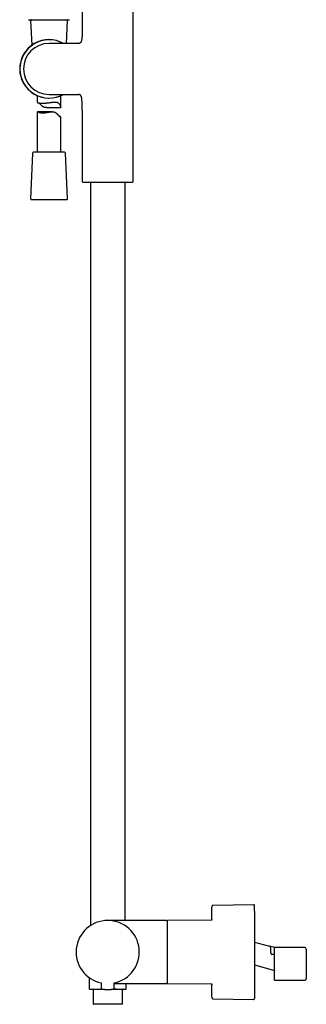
# Model space of a CAD drawing. Header units: millimetres. Extents: x 8 to 1847, y 12 to 2706.
# Tile 12 of 20: x 521 to 703, y 1472 to 2096. Entities that reach past the tile are written whole.
import ezdxf

# ---------------------------------------------------------------- set-up
doc = ezdxf.new("R2010")
doc.units = ezdxf.units.MM

msp = doc.modelspace()

# ---------------------------------------------------------------- linework, layer by layer
at = {"color": 7, "linetype": 'Continuous', "lineweight": 30}
for p, q in [((561.02, 2108.24), (561.02, 2091.14)), ((593.32, 1993.59), (593.32, 2108.24)), ((528.4, 2095.48), (529.08, 2079.8)), ((551.03, 2080.97), (551.66, 2095.48)), ((558.03, 2080.97), (540.03, 2080.97)), ((558.6, 2080.97), (558.03, 2080.97)), ((532.53, 2047.84), (532.53, 2043.74)), ((540.03, 2048.67), (558.03, 2048.67)), ((547.53, 2040.39), (547.53, 2047.84)), ((558.03, 2048.67), (558.6, 2048.67)), ((538.37, 2040.32), (547.48, 2040.32)), ((532.53, 2037.55), (532.53, 2012.01)), ((542.07, 2037.69), (532.63, 2037.69)), ((547.53, 2012.01), (547.53, 2034.23)), ((561.02, 2038.5), (561.02, 1993.59)), ((529.66, 2011.53), (528.4, 1982.53)), ((549.9, 2012.01), (530.16, 2012.01)), ((551.66, 1982.53), (550.4, 2011.53)), ((561.5, 1993.09), (562.86, 1993.03)), ((562.86, 1993.03), (591.48, 1993.03)), ((566.17, 1993.03), (566.17, 1522.01)), ((588.17, 1525.31), (588.17, 1993.03)), ((591.48, 1993.03), (592.85, 1993.09)), ((528.9, 1982.01), (534.07, 1982.01)), ((534.07, 1982.01), (551.16, 1982.01)), ((669.52, 1535.3), (643.65, 1534.87)), ((610.17, 1525.31), (577.17, 1525.31)), ((614.37, 1525.31), (610.17, 1525.31)), ((643.03, 1525.43), (615.17, 1525.31)), ((670.02, 1511.64), (679.58, 1509.08)), ((682.85, 1508.21), (679.58, 1509.08)), ((680.33, 1504.8), (680.33, 1506.97)), ((682.45, 1503.8), (681.33, 1503.8)), ((682.73, 1487.41), (682.73, 1508.15)), ((701.83, 1508.21), (682.85, 1508.21)), ((702.83, 1507.21), (702.83, 1488.41)), ((670.02, 1497.15), (682.08, 1493.92)), ((670.08, 1497.13), (670.02, 1497.14)), ((565.52, 1489.05), (565.52, 1482.11)), ((573.05, 1485.91), (573.08, 1482.59)), ((581.27, 1482.59), (581.3, 1485.91)), ((581.29, 1485.31), (610.17, 1485.31)), ((588.82, 1482.11), (588.82, 1485.31)), ((610.17, 1485.31), (614.37, 1485.31)), ((615.17, 1485.3), (643.03, 1485.18)), ((682.73, 1487.41), (701.83, 1487.41)), ((567.92, 1481.31), (567.92, 1472.41)), ((581.8, 1481.81), (581.99, 1482.04)), ((581.8, 1481.81), (581.86, 1481.81)), ((586.42, 1472.41), (586.42, 1481.31)), ((586.22, 1472.21), (568.12, 1472.21)), ((643.65, 1475.75), (669.52, 1475.31))]:
    msp.add_line(p, q, dxfattribs=at)
at = {"color": 7, "linetype": 'Continuous', "lineweight": 30, "flags": 128}
for points in [[(643.03, 1525.98), (643.03, 1525.58), (643.03, 1525.43)], [(643.03, 1485.18), (643.03, 1485.04), (643.03, 1484.64)]]:
    msp.add_lwpolyline(points, dxfattribs=at)
at = {"color": 7, "linetype": 'Continuous', "lineweight": 30}
for centre, radius, start, end in [((528.9, 2095.51), 0.5, 90, 182.48126), ((551.16, 2095.51), 0.5, 357.51874, 90), ((540.03, 2064.82), 18.56, 60.49081, 180), ((540.03, 2064.82), 18.44, 61.13538, 180), ((540.03, 2064.82), 16.15, 90, 180), ((540.03, 2064.82), 18.56, 180, 299.50006), ((540.03, 2064.82), 18.44, 180, 298.86462), ((540.03, 2064.82), 16.15, 180, 270), ((530.16, 2011.51), 0.5, 90, 177.51874), ((549.9, 2011.51), 0.5, 2.48126, 90), ((561.52, 1993.59), 0.5, 180, 267.33704), ((592.82, 1993.59), 0.5, 272.66296, 0), ((528.9, 1982.51), 0.5, 177.51874, 270), ((551.16, 1982.51), 0.5, 270, 2.48126), ((643.66, 1534.37), 0.5, 90.95596, 178.66817), ((669.52, 1534.8), 0.5, 0, 90.95484), ((577.17, 1505.31), 20, 281.90531, 258.09469), ((614.37, 1524.81), 0.5, 0, 90), ((615.17, 1525.01), 0.3, 90.25, 180), ((681.33, 1504.8), 1, 180, 270), ((701.83, 1507.21), 1, 0, 90), ((614.37, 1485.81), 0.5, 270, 0), ((615.17, 1485.6), 0.3, 180, 269.75), ((701.83, 1488.41), 1, 270, 360), ((565.82, 1482.11), 0.3, 180, 270), ((567.42, 1481.31), 0.5, 0, 90), ((573.88, 1482.6), 0.8, 180.5, 263.2497), ((580.47, 1482.6), 0.8, 276.7503, 359.5), ((586.92, 1481.31), 0.5, 90, 180), ((588.52, 1482.11), 0.3, 270, 0), ((568.12, 1472.41), 0.2, 180, 270), ((586.22, 1472.41), 0.2, 270, 0), ((643.66, 1476.25), 0.5, 181.33183, 269.04404), ((669.52, 1475.81), 0.5, 269.04516, 0)]:
    msp.add_arc(centre, radius, start, end, dxfattribs=at)
for points, knots in [([(527.02, 2096.01), (527.03, 2096.01), (527.04, 2096.01), (527.1, 2096.01), (527.2, 2096.01), (527.34, 2096.01), (527.53, 2096.01), (527.75, 2096.01), (528.01, 2096.01), (528.31, 2096.01), (528.64, 2096.01), (529.01, 2096.01), (529.42, 2096.01), (529.86, 2096.01), (530.33, 2096.01), (530.83, 2096.01), (531.36, 2096.01), (531.92, 2096.01), (532.5, 2096.01), (533.11, 2096.01), (533.73, 2096.01), (534.38, 2096.01), (535.05, 2096.01), (535.73, 2096.01), (536.43, 2096.01), (537.13, 2096.01), (537.85, 2096.01), (538.57, 2096.01), (539.3, 2096.01), (540.03, 2096.01), (540.76, 2096.01), (541.49, 2096.01), (542.21, 2096.01), (542.92, 2096.01), (543.63, 2096.01), (544.33, 2096.01), (545.01, 2096.01), (545.68, 2096.01), (546.32, 2096.01), (546.95, 2096.01), (547.56, 2096.01), (548.14, 2096.01), (548.7, 2096.01), (549.23, 2096.01), (549.73, 2096.01), (550.2, 2096.01), (550.64, 2096.01), (551.05, 2096.01), (551.42, 2096.01), (551.75, 2096.01), (552.05, 2096.01), (552.31, 2096.01), (552.53, 2096.01), (552.72, 2096.01), (552.86, 2096.01), (552.96, 2096.01), (553.02, 2096.01), (553.03, 2096.01), (553.04, 2096.01)], [0, 0, 0, 0, 0.017876, 0.035708, 0.053551, 0.071444, 0.089295, 0.107128, 0.124999, 0.142884, 0.160721, 0.178568, 0.196461, 0.21431, 0.232139, 0.250005, 0.267881, 0.285711, 0.303551, 0.321441, 0.33929, 0.357121, 0.37499, 0.39287, 0.410704, 0.428547, 0.446439, 0.464288, 0.482119, 0.499986, 0.517866, 0.535698, 0.553541, 0.571433, 0.589283, 0.607115, 0.624984, 0.642863, 0.660696, 0.678538, 0.696427, 0.714274, 0.732101, 0.749966, 0.767844, 0.785677, 0.80352, 0.821415, 0.839268, 0.857104, 0.874977, 0.892859, 0.910692, 0.928535, 0.946428, 0.964283, 0.982121, 1, 1, 1, 1]), ([(561.02, 2091.14), (561.02, 2090.71), (561.02, 2089.84), (561, 2088.54), (560.98, 2087.43), (560.94, 2086.5), (560.91, 2085.77), (560.87, 2085.06), (560.82, 2084.43), (560.77, 2083.88), (560.7, 2083.41), (560.63, 2083), (560.55, 2082.66), (560.46, 2082.37), (560.36, 2082.11), (560.25, 2081.87), (560.12, 2081.65), (559.97, 2081.46), (559.79, 2081.31), (559.6, 2081.18), (559.38, 2081.08), (559.14, 2081.02), (558.88, 2080.98), (558.7, 2080.97), (558.6, 2080.97)], [0, 0, 0, 0, 0.114315, 0.229333, 0.343376, 0.40944, 0.474245, 0.537352, 0.59807, 0.641999, 0.683801, 0.723215, 0.751082, 0.777431, 0.802259, 0.825631, 0.847698, 0.868724, 0.889126, 0.909441, 0.93022, 0.951966, 0.975109, 1, 1, 1, 1]), ([(561.02, 2038.5), (561.02, 2038.93), (561.02, 2039.8), (561, 2041.1), (560.98, 2042.21), (560.94, 2043.14), (560.91, 2043.87), (560.87, 2044.58), (560.82, 2045.21), (560.77, 2045.76), (560.7, 2046.23), (560.63, 2046.64), (560.55, 2046.98), (560.46, 2047.27), (560.36, 2047.53), (560.25, 2047.77), (560.12, 2047.99), (559.97, 2048.17), (559.79, 2048.33), (559.6, 2048.46), (559.38, 2048.55), (559.14, 2048.62), (558.88, 2048.66), (558.7, 2048.67), (558.6, 2048.67)], [0, 0, 0, 0, 0.114318, 0.229337, 0.343381, 0.409445, 0.47425, 0.537356, 0.598073, 0.642001, 0.683802, 0.723215, 0.751081, 0.77743, 0.802257, 0.825629, 0.847696, 0.868722, 0.889124, 0.909439, 0.930218, 0.951965, 0.975108, 1, 1, 1, 1]), ([(532.53, 2043.74), (532.53, 2043.73), (532.54, 2043.7), (532.59, 2043.63), (532.69, 2043.55), (532.84, 2043.47), (533.02, 2043.39), (533.26, 2043.31), (533.54, 2043.25), (533.83, 2043.19), (534.13, 2043.14), (534.43, 2043.11), (534.78, 2043.08), (535.16, 2043.06), (535.59, 2043.05), (535.99, 2043.06), (536.38, 2043.07), (536.81, 2043.09), (537.31, 2043.12), (537.88, 2043.17), (538.47, 2043.23), (539.07, 2043.3), (539.68, 2043.38), (540.29, 2043.46), (540.91, 2043.55), (541.46, 2043.62), (541.93, 2043.68), (542.33, 2043.73), (542.74, 2043.77), (543.15, 2043.8), (543.53, 2043.82), (543.91, 2043.82), (544.27, 2043.8), (544.62, 2043.76), (544.96, 2043.69), (545.28, 2043.6), (545.57, 2043.47), (545.84, 2043.31), (546.08, 2043.12), (546.31, 2042.9), (546.51, 2042.64), (546.71, 2042.34), (546.9, 2042), (547.06, 2041.67), (547.19, 2041.37), (547.3, 2041.11), (547.38, 2040.9), (547.44, 2040.73), (547.49, 2040.58), (547.52, 2040.47), (547.53, 2040.39), (547.52, 2040.34), (547.51, 2040.32), (547.48, 2040.33), (547.48, 2040.33)], [0, 0, 0, 0, 0.017368, 0.040474, 0.063342, 0.086343, 0.10955, 0.133038, 0.157904, 0.178464, 0.199128, 0.216738, 0.234415, 0.258486, 0.278387, 0.298388, 0.31543, 0.332534, 0.356065, 0.379923, 0.403944, 0.428299, 0.452334, 0.476689, 0.501206, 0.526055, 0.542461, 0.558919, 0.576323, 0.593796, 0.610645, 0.627569, 0.644626, 0.66181, 0.67911, 0.696569, 0.713654, 0.730917, 0.748327, 0.765916, 0.784706, 0.803573, 0.826365, 0.849212, 0.868372, 0.887597, 0.902704, 0.917918, 0.93325, 0.948766, 0.963897, 0.979202, 0.99463, 1, 1, 1, 1]), ([(538.37, 2040.33), (538.27, 2040.33), (538.07, 2040.33), (537.76, 2040.35), (537.44, 2040.4), (537.13, 2040.47), (536.83, 2040.57), (536.55, 2040.69), (536.28, 2040.84), (536.03, 2041), (535.72, 2041.23), (535.38, 2041.52), (535.03, 2041.87), (534.7, 2042.22), (534.41, 2042.54), (534.15, 2042.81), (533.94, 2043.04), (533.8, 2043.16), (533.74, 2043.21)], [0, 0, 0, 0, 0.045019, 0.096031, 0.147434, 0.199201, 0.25148, 0.302459, 0.353856, 0.405525, 0.457466, 0.547994, 0.63894, 0.723257, 0.807774, 0.877301, 0.947142, 1, 1, 1, 1]), ([(532.53, 2037.55), (532.53, 2037.57), (532.53, 2037.63), (532.56, 2037.67), (532.61, 2037.69), (532.68, 2037.69), (532.79, 2037.66), (532.92, 2037.61), (533.06, 2037.55), (533.23, 2037.48), (533.42, 2037.41), (533.65, 2037.33), (533.91, 2037.25), (534.19, 2037.18), (534.47, 2037.13), (534.76, 2037.08), (535.06, 2037.04), (535.36, 2037.01), (535.68, 2036.99), (535.9, 2036.99), (536.02, 2036.99)], [0, 0, 0, 0, 0.044461, 0.095573, 0.147094, 0.199064, 0.270214, 0.324086, 0.377963, 0.432564, 0.487167, 0.552758, 0.618626, 0.675569, 0.732708, 0.790251, 0.842373, 0.894715, 0.94724, 1, 1, 1, 1]), ([(536.02, 2036.99), (536.19, 2036.99), (536.5, 2037), (536.97, 2037.03), (537.41, 2037.07), (537.83, 2037.12), (538.29, 2037.19), (538.81, 2037.27), (539.4, 2037.37), (540, 2037.47), (540.55, 2037.56), (541.04, 2037.62), (541.48, 2037.67), (541.92, 2037.69), (542.32, 2037.69), (542.67, 2037.66), (542.98, 2037.61), (543.29, 2037.54), (543.58, 2037.44), (543.85, 2037.32), (544.11, 2037.17), (544.36, 2037.01), (544.65, 2036.78), (544.98, 2036.49), (545.32, 2036.14), (545.63, 2035.79), (545.9, 2035.48), (546.14, 2035.2), (546.36, 2034.96), (546.56, 2034.76), (546.75, 2034.6), (546.92, 2034.46), (547.08, 2034.35), (547.21, 2034.28), (547.33, 2034.23), (547.42, 2034.2), (547.49, 2034.19), (547.53, 2034.21), (547.53, 2034.25), (547.49, 2034.31), (547.4, 2034.38), (547.27, 2034.46), (547.1, 2034.54), (546.9, 2034.62), (546.73, 2034.66), (546.65, 2034.68)], [0, 0, 0, 0, 0.028825, 0.052689, 0.076681, 0.097128, 0.117648, 0.146467, 0.175648, 0.205009, 0.234743, 0.256297, 0.277974, 0.299769, 0.321744, 0.338028, 0.354436, 0.37096, 0.387649, 0.403921, 0.420328, 0.436821, 0.453401, 0.482299, 0.51133, 0.538245, 0.565223, 0.587417, 0.609711, 0.630509, 0.651516, 0.672698, 0.694102, 0.714872, 0.735823, 0.756907, 0.778147, 0.805773, 0.83361, 0.861839, 0.89025, 0.918368, 0.946651, 0.975187, 1, 1, 1, 1]), ([(670.02, 1531.19), (670.02, 1531.32), (670.02, 1531.59), (670.02, 1531.97), (670.02, 1532.33), (670.02, 1532.67), (670.02, 1532.98), (670.02, 1533.27), (670.02, 1533.57), (670.02, 1533.88), (670.02, 1534.17), (670.02, 1534.4), (670.02, 1534.56), (670.02, 1534.67), (670.02, 1534.74), (670.02, 1534.78), (670.02, 1534.8), (670.02, 1534.8), (670.02, 1534.79)], [0, 0, 0, 0, 0.058707, 0.117305, 0.175845, 0.234376, 0.29295, 0.351616, 0.413006, 0.498429, 0.583732, 0.669071, 0.754601, 0.812518, 0.870311, 0.928028, 0.985719, 1, 1, 1, 1]), ([(670.02, 1531.19), (670.02, 1531.05), (670.02, 1530.77), (670.02, 1530.32), (670.02, 1529.85), (670.02, 1529.36), (670.02, 1528.85), (670.02, 1528.31), (670.02, 1527.78), (670.02, 1527.27), (670.02, 1526.78), (670.02, 1526.29), (670.02, 1525.77), (670.02, 1525.25), (670.02, 1524.72), (670.02, 1524.1), (670.02, 1523.39), (670.02, 1522.6), (670.02, 1521.79), (670.02, 1520.95), (670.02, 1520.1), (670.02, 1519.17), (670.02, 1518.15), (670.02, 1517.04), (670.02, 1515.92), (670.02, 1514.77), (670.02, 1513.68), (670.02, 1512.63), (670.02, 1511.64), (670.02, 1510.65), (670.02, 1509.65), (670.02, 1508.65), (670.02, 1507.69), (670.02, 1506.78), (670.02, 1505.93), (670.02, 1505.08), (670.02, 1504.23), (670.02, 1503.38), (670.02, 1502.53), (670.02, 1501.66), (670.02, 1500.78), (670.02, 1499.88), (670.02, 1498.98), (670.02, 1498.09), (670.02, 1497.21), (670.02, 1496.34), (670.02, 1495.4), (670.02, 1494.38), (670.02, 1493.29), (670.02, 1492.22), (670.02, 1491.26), (670.02, 1490.41), (670.02, 1489.67), (670.02, 1488.95), (670.02, 1488.24), (670.02, 1487.54), (670.02, 1486.85), (670.02, 1486.21), (670.02, 1485.62), (670.02, 1485.09), (670.02, 1484.58), (670.02, 1484.07), (670.02, 1483.58), (670.02, 1483.1), (670.02, 1482.57), (670.02, 1482.01), (670.02, 1481.41), (670.02, 1480.84), (670.02, 1480.3), (670.02, 1479.79), (670.02, 1479.27), (670.02, 1478.75), (670.02, 1478.24), (670.02, 1477.78), (670.02, 1477.37), (670.02, 1477.02), (670.02, 1476.73), (670.02, 1476.5), (670.02, 1476.3), (670.02, 1476.13), (670.02, 1476), (670.02, 1475.91), (670.02, 1475.85), (670.02, 1475.82), (670.02, 1475.82), (670.02, 1475.82)], [0, 0, 0, 0, 0.0111, 0.02218, 0.03325, 0.044319, 0.055397, 0.066492, 0.078099, 0.087333, 0.096556, 0.105774, 0.114992, 0.124216, 0.133451, 0.142703, 0.155475, 0.168218, 0.180947, 0.193677, 0.206423, 0.219198, 0.234847, 0.250457, 0.266055, 0.281667, 0.29732, 0.310364, 0.323379, 0.336378, 0.349379, 0.362395, 0.375444, 0.386393, 0.39732, 0.408233, 0.419143, 0.430058, 0.440987, 0.451939, 0.463708, 0.475453, 0.487186, 0.498918, 0.510661, 0.522425, 0.533698, 0.548934, 0.564153, 0.57938, 0.59464, 0.605739, 0.616818, 0.627888, 0.638957, 0.650035, 0.661132, 0.672739, 0.681973, 0.691196, 0.700414, 0.709632, 0.718856, 0.728091, 0.737343, 0.750114, 0.762858, 0.775587, 0.788317, 0.801063, 0.813838, 0.829487, 0.845097, 0.860694, 0.876306, 0.89196, 0.905004, 0.918018, 0.931018, 0.944018, 0.957035, 0.970083, 0.981032, 0.991959, 1, 1, 1, 1]), ([(610.17, 1525.28), (609.86, 1525.28), (609.22, 1525.29), (608.24, 1525.29), (607.22, 1525.29), (606.16, 1525.3), (605.07, 1525.3), (603.87, 1525.3), (602.56, 1525.3), (601.14, 1525.3), (599.69, 1525.3), (598.22, 1525.31), (597.24, 1525.31), (596.74, 1525.31)], [0, 0, 0, 0, 0.069802, 0.142859, 0.218936, 0.297797, 0.379202, 0.462912, 0.566066, 0.671773, 0.779612, 0.889162, 1, 1, 1, 1]), ([(610.17, 1525.28), (609.86, 1525.28), (609.22, 1525.29), (608.24, 1525.29), (607.22, 1525.29), (606.16, 1525.3), (605.07, 1525.3), (603.87, 1525.3), (602.56, 1525.3), (601.14, 1525.3), (599.69, 1525.3), (598.22, 1525.31), (597.24, 1525.31), (596.74, 1525.31)], [0, 0, 0, 0, 0.069802, 0.142859, 0.218936, 0.297797, 0.379202, 0.462912, 0.566066, 0.671773, 0.779612, 0.889162, 1, 1, 1, 1]), ([(610.17, 1525.28), (610.17, 1525.28), (610.17, 1525.3), (610.17, 1525.3), (610.17, 1525.31)], [0, 0, 0, 0, 0.120056, 1, 1, 1, 1]), ([(614.87, 1525), (614.87, 1525.01), (614.87, 1525.01), (614.87, 1524.99), (614.87, 1524.93), (614.87, 1524.85), (614.87, 1524.73), (614.87, 1524.58), (614.87, 1524.38), (614.87, 1524.13), (614.87, 1523.82), (614.87, 1523.46), (614.87, 1523.05), (614.87, 1522.63), (614.87, 1522.19), (614.87, 1521.76), (614.87, 1521.29), (614.87, 1520.8), (614.87, 1520.28), (614.87, 1519.75), (614.87, 1519.19), (614.87, 1518.6), (614.87, 1518.01), (614.87, 1517.39), (614.87, 1516.77), (614.87, 1516.13), (614.87, 1515.48), (614.87, 1514.82), (614.87, 1514.15), (614.87, 1513.48), (614.87, 1512.81), (614.87, 1512.16), (614.87, 1511.55), (614.87, 1510.98), (614.87, 1510.4), (614.87, 1509.83), (614.87, 1509.26), (614.87, 1508.69), (614.87, 1508.11), (614.87, 1507.51), (614.87, 1506.9), (614.87, 1506.3), (614.87, 1505.7), (614.87, 1505.12), (614.87, 1504.55), (614.87, 1503.9), (614.87, 1503.17), (614.87, 1502.54), (614.87, 1502.1), (614.87, 1501.84), (614.87, 1501.59), (614.87, 1501.33), (614.87, 1501.01), (614.87, 1500.62), (614.87, 1500.16), (614.87, 1499.7), (614.87, 1499.25), (614.87, 1498.8), (614.87, 1498.36), (614.87, 1497.84), (614.87, 1497.24), (614.87, 1496.54), (614.87, 1496.09), (614.87, 1495.86)], [0, 0, 0, 0, 0.004849, 0.024046, 0.043233, 0.062441, 0.082077, 0.101702, 0.121348, 0.145272, 0.16919, 0.193224, 0.217324, 0.241447, 0.261541, 0.281625, 0.301731, 0.32167, 0.341598, 0.361549, 0.381184, 0.400809, 0.420456, 0.439653, 0.45884, 0.478048, 0.496689, 0.515322, 0.533974, 0.551964, 0.569948, 0.587949, 0.602751, 0.617546, 0.632348, 0.646827, 0.66096, 0.675095, 0.689243, 0.704305, 0.719364, 0.734434, 0.748814, 0.763091, 0.777376, 0.790803, 0.811001, 0.831182, 0.837528, 0.843876, 0.850229, 0.856587, 0.862951, 0.874601, 0.886237, 0.897868, 0.909499, 0.921138, 0.932791, 0.943429, 0.962282, 0.98113, 1, 1, 1, 1]), ([(679.87, 1508.96), (679.84, 1508.97), (679.78, 1509), (679.71, 1509.04), (679.64, 1509.06), (679.6, 1509.07), (679.58, 1509.08)], [0, 0, 0, 0, 0.273107, 0.528274, 0.769127, 1, 1, 1, 1]), ([(680.15, 1508.67), (680.13, 1508.71), (680.07, 1508.8), (679.96, 1508.9), (679.87, 1508.95), (679.84, 1508.97)], [0, 0, 0, 0, 0.302361, 0.718917, 1, 1, 1, 1]), ([(679.85, 1508.96), (679.87, 1508.95), (679.89, 1508.94), (679.93, 1508.91), (679.96, 1508.89), (679.97, 1508.88), (679.98, 1508.87)], [0, 0, 0, 0, 0.343394, 0.617693, 0.869149, 1, 1, 1, 1]), ([(680.29, 1508.38), (680.28, 1508.42), (680.26, 1508.48), (680.22, 1508.57), (680.18, 1508.64), (680.15, 1508.67), (680.14, 1508.69)], [0, 0, 0, 0, 0.274832, 0.525586, 0.764431, 1, 1, 1, 1]), ([(680.33, 1508.11), (680.32, 1508.15), (680.32, 1508.24), (680.3, 1508.34), (680.29, 1508.39), (680.28, 1508.4)], [0, 0, 0, 0, 0.415547, 0.881323, 1, 1, 1, 1]), ([(680.33, 1506.97), (680.33, 1507.05), (680.33, 1507.22), (680.33, 1507.45), (680.33, 1507.66), (680.33, 1507.84), (680.33, 1507.99), (680.33, 1508.07), (680.33, 1508.11)], [0, 0, 0, 0, 0.187103, 0.374092, 0.560857, 0.707458, 0.853845, 1, 1, 1, 1]), ([(682.48, 1503.8), (682.48, 1503.8), (682.47, 1503.8), (682.46, 1503.8), (682.45, 1503.8)], [0, 0, 0, 0, 0.052678, 1, 1, 1, 1]), ([(682.48, 1503.8), (682.48, 1503.8), (682.48, 1503.8), (682.48, 1503.8), (682.48, 1503.8)], [0, 0, 0, 0, 0.563692, 1, 1, 1, 1]), ([(682.73, 1508.15), (682.75, 1508.16), (682.8, 1508.18), (682.84, 1508.2), (682.84, 1508.2), (682.85, 1508.2)], [0, 0, 0, 0, 0.341623, 0.685594, 1, 1, 1, 1]), ([(614.87, 1495.86), (614.87, 1495.74), (614.87, 1495.49), (614.87, 1495.13), (614.87, 1494.77), (614.87, 1494.42), (614.87, 1494.08), (614.87, 1493.72), (614.87, 1493.29), (614.87, 1492.79), (614.87, 1492.36), (614.87, 1492.06), (614.87, 1491.89), (614.87, 1491.73), (614.87, 1491.56), (614.87, 1491.32), (614.87, 1491.02), (614.87, 1490.66), (614.87, 1490.31), (614.87, 1489.96), (614.87, 1489.63), (614.87, 1489.31), (614.87, 1489), (614.87, 1488.69), (614.87, 1488.41), (614.87, 1488.14), (614.87, 1487.87), (614.87, 1487.61), (614.87, 1487.36), (614.87, 1487.1), (614.87, 1486.86), (614.87, 1486.63), (614.87, 1486.42), (614.87, 1486.23), (614.87, 1486.06), (614.87, 1485.92), (614.87, 1485.8), (614.87, 1485.71), (614.87, 1485.64), (614.87, 1485.61), (614.87, 1485.61), (614.87, 1485.61)], [0, 0, 0, 0, 0.019907, 0.039796, 0.059676, 0.079557, 0.099447, 0.119355, 0.141235, 0.17589, 0.210526, 0.221416, 0.23231, 0.24321, 0.254118, 0.265034, 0.290434, 0.315797, 0.341142, 0.366487, 0.391852, 0.417254, 0.444324, 0.469632, 0.49495, 0.520848, 0.547544, 0.574241, 0.600962, 0.632857, 0.664744, 0.69666, 0.730051, 0.763432, 0.796845, 0.831636, 0.866413, 0.901225, 0.937274, 0.973307, 1, 1, 1, 1]), ([(682.08, 1493.92), (682.14, 1493.9), (682.24, 1493.87), (682.38, 1493.79), (682.51, 1493.68), (682.63, 1493.55), (682.69, 1493.45), (682.73, 1493.39)], [0, 0, 0, 0, 0.190721, 0.381442, 0.572164, 0.762885, 1, 1, 1, 1]), ([(598.32, 1485.31), (598.87, 1485.31), (599.96, 1485.31), (601.56, 1485.31), (603.14, 1485.31), (604.5, 1485.31), (605.66, 1485.31), (606.62, 1485.32), (607.55, 1485.32), (608.46, 1485.32), (609.33, 1485.33), (609.9, 1485.33), (610.17, 1485.33)], [0, 0, 0, 0, 0.1384663, 0.2744079, 0.407159, 0.5360563, 0.6195211, 0.7007857, 0.779657, 0.8559432, 0.9294538, 1, 1, 1, 1]), ([(565.83, 1481.81), (565.83, 1481.81), (565.82, 1481.81), (565.84, 1481.81), (565.89, 1481.81), (565.98, 1481.81), (566.09, 1481.81), (566.24, 1481.81), (566.41, 1481.81), (566.61, 1481.81), (566.83, 1481.81), (567.09, 1481.81), (567.39, 1481.81), (567.73, 1481.81), (568.11, 1481.81), (568.51, 1481.81), (568.95, 1481.81), (569.41, 1481.81), (569.89, 1481.81), (570.37, 1481.81), (570.85, 1481.81), (571.35, 1481.81), (571.86, 1481.81), (572.39, 1481.81), (572.94, 1481.81), (573.4, 1481.81), (573.69, 1481.81), (573.78, 1481.81)], [0, 0, 0, 0, 0.009163, 0.050422, 0.091654, 0.132782, 0.173919, 0.215178, 0.255527, 0.295781, 0.336043, 0.37642, 0.420895, 0.465277, 0.509706, 0.554785, 0.600276, 0.64574, 0.691331, 0.732363, 0.773294, 0.814233, 0.855293, 0.896625, 0.937853, 0.97909, 1, 1, 1, 1]), ([(573.78, 1481.81), (573.78, 1481.81), (573.79, 1481.8), (573.84, 1481.8), (573.92, 1481.79), (574.03, 1481.78), (574.18, 1481.76), (574.35, 1481.74), (574.55, 1481.73), (574.77, 1481.71), (575.02, 1481.69), (575.29, 1481.67), (575.57, 1481.65), (575.88, 1481.63), (576.19, 1481.62), (576.51, 1481.61), (576.84, 1481.61), (577.17, 1481.61), (577.51, 1481.61), (577.84, 1481.61), (578.16, 1481.62), (578.47, 1481.63), (578.78, 1481.65), (579.06, 1481.67), (579.33, 1481.69), (579.58, 1481.71), (579.8, 1481.73), (580, 1481.74), (580.17, 1481.76), (580.31, 1481.78), (580.43, 1481.79), (580.51, 1481.8), (580.56, 1481.8), (580.56, 1481.81), (580.57, 1481.81)], [0, 0, 0, 0, 0.0308888, 0.0615059, 0.0921721, 0.1232065, 0.1543673, 0.185316, 0.2163651, 0.2478246, 0.2793407, 0.3106302, 0.3419935, 0.373729, 0.4054391, 0.4368793, 0.4683414, 0.5001171, 0.5319078, 0.5633818, 0.5948309, 0.6265474, 0.6582802, 0.6896384, 0.7209203, 0.7524261, 0.7838416, 0.8148463, 0.8457487, 0.87686, 0.9078787, 0.938529, 0.9691294, 1, 1, 1, 1]), ([(580.56, 1481.81), (580.59, 1481.81), (580.74, 1481.81), (581.02, 1481.81), (581.41, 1481.81), (581.67, 1481.81), (581.8, 1481.81)], [0, 0, 0, 0, 0.050939, 0.3660866, 0.6830436, 1, 1, 1, 1]), ([(581.01, 1482.01), (581.03, 1482.02), (581.2, 1482.02), (581.52, 1482.03), (581.83, 1482.04), (581.99, 1482.04)], [0, 0, 0, 0, 0.05678, 0.513434, 1, 1, 1, 1]), ([(581.99, 1482.04), (581.98, 1481.98), (581.96, 1481.92), (581.92, 1481.83), (581.89, 1481.81), (581.86, 1481.81)], [0, 0, 0, 0, 0.5, 0.5, 1, 1, 1, 1]), ([(581.86, 1481.81), (582.05, 1481.81), (582.42, 1481.81), (582.95, 1481.81), (583.47, 1481.81), (583.98, 1481.81), (584.48, 1481.81), (584.96, 1481.81), (585.42, 1481.81), (585.86, 1481.81), (586.27, 1481.81), (586.65, 1481.81), (587, 1481.81), (587.32, 1481.81), (587.6, 1481.81), (587.85, 1481.81), (588.06, 1481.81), (588.23, 1481.81), (588.36, 1481.81), (588.45, 1481.81), (588.51, 1481.81), (588.53, 1481.81), (588.52, 1481.81), (588.52, 1481.81)], [0, 0, 0, 0, 0.0469259, 0.0937931, 0.1407372, 0.1897429, 0.2386892, 0.2877306, 0.338235, 0.3886725, 0.4392123, 0.4905006, 0.5417182, 0.5930423, 0.6443306, 0.6955482, 0.7468723, 0.7973768, 0.8478143, 0.8983541, 0.9473598, 0.9963061, 1, 1, 1, 1])]:
    msp.add_open_spline(points, degree=3, knots=knots, dxfattribs=at)
for points in [[(643.03, 1525.98), (643.05, 1527.38), (643.07, 1530.18), (643.13, 1532.98), (643.16, 1534.38)], [(643.16, 1476.23), (643.13, 1477.63), (643.07, 1480.43), (643.05, 1483.23), (643.03, 1484.63)]]:
    msp.add_open_spline(points, degree=3, dxfattribs=at)

doc.saveas('drawing.dxf')
